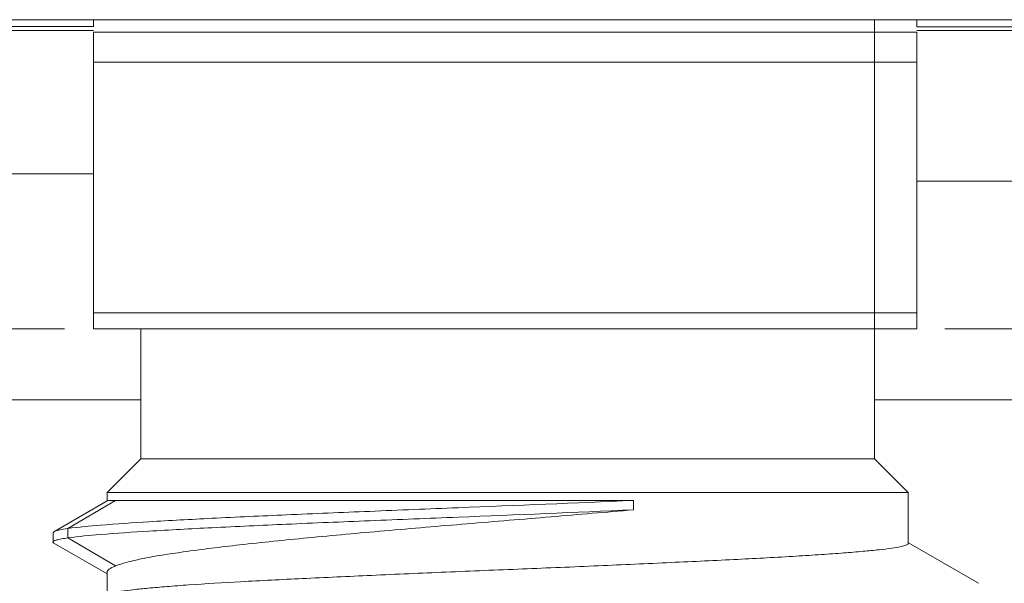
# Model space of a CAD drawing. Header units: centimetres. Extents: x -21 to 21, y -29.7 to 29.7.
# Tile 52 of 93: x 5.2 to 5.857, y -12.862 to -12.486. Entities that reach past the tile are written whole.
import ezdxf

# ---------------------------------------------------------------- set-up
doc = ezdxf.new("R2010")
doc.units = ezdxf.units.CM
doc.header["$MEASUREMENT"] = 0

msp = doc.modelspace()

# ---------------------------------------------------------------- linework, layer by layer
at = {"color": 8, "lineweight": 5}
msp.add_open_spline([(-21.00035, -29.70651), (-21.00035, -29.70651), (20.99965, -29.70651), (20.99965, -29.70651), (20.99965, -29.70651), (20.99965, 29.69349), (20.99965, 29.69349), (20.99965, 29.69349), (-21.00035, 29.69349), (-21.00035, 29.69349), (-21.00035, 29.69349), (-21.00035, -29.70651), (-21.00035, -29.70651)], degree=3, knots=[0, 0, 0, 0, 0.25, 0.25, 0.25, 0.5, 0.5, 0.5, 0.75, 0.75, 0.75, 1, 1, 1, 1], dxfattribs=at)
at = {"lineweight": 5}
for points in [[(7.33783, -12.48587), (7.33783, -12.48587), (3.88009, -12.48587), (3.88009, -12.48587)], [(5.24896, -12.48587), (5.24896, -12.48587), (5.24896, -12.49036), (5.24896, -12.49036)], [(5.77065, -12.7792), (5.77065, -12.7792), (5.77065, -12.48587), (5.77065, -12.48587)], [(5.79896, -12.49053), (5.79896, -12.49053), (5.79896, -12.48587), (5.79896, -12.48587)], [(5.24896, -12.49036), (5.24896, -12.49036), (5.17396, -12.49036), (5.17396, -12.49036)], [(5.87396, -12.49053), (5.87396, -12.49053), (5.79896, -12.49053), (5.79896, -12.49053)], [(5.17396, -12.49315), (5.17396, -12.49315), (5.24896, -12.49315), (5.24896, -12.49315)], [(5.24896, -12.49422), (5.24896, -12.49422), (5.79896, -12.49422), (5.79896, -12.49422)], [(5.24896, -12.69241), (5.24896, -12.69241), (5.24896, -12.49422), (5.24896, -12.49422)], [(5.79896, -12.49315), (5.79896, -12.49315), (5.87396, -12.49315), (5.87396, -12.49315)], [(5.79896, -12.69241), (5.79896, -12.69241), (5.79896, -12.49422), (5.79896, -12.49422)], [(5.79896, -12.51421), (5.79896, -12.51421), (5.24896, -12.51421), (5.24896, -12.51421)], [(5.17396, -12.58881), (5.17396, -12.58881), (5.24896, -12.58881), (5.24896, -12.58881)], [(5.79896, -12.59381), (5.79896, -12.59381), (5.87396, -12.59381), (5.87396, -12.59381)], [(5.24896, -12.68156), (5.24896, -12.68156), (5.79896, -12.68156), (5.79896, -12.68156)], [(4.68747, -12.69241), (4.68747, -12.69241), (5.22967, -12.69241), (5.22967, -12.69241)], [(5.79896, -12.69241), (5.79896, -12.69241), (5.24896, -12.69241), (5.24896, -12.69241)], [(5.28065, -12.69241), (5.28065, -12.69241), (5.28065, -12.7792), (5.28065, -12.7792)], [(5.81747, -12.69241), (5.81747, -12.69241), (7.25665, -12.69241), (7.25665, -12.69241)], [(5.28065, -12.73978), (5.28065, -12.73978), (4.63708, -12.73978), (4.63708, -12.73978)], [(5.94043, -12.73978), (5.94043, -12.73978), (5.77065, -12.73978), (5.77065, -12.73978)], [(5.28065, -12.7792), (5.28065, -12.7792), (5.25815, -12.8017), (5.25815, -12.8017)], [(5.28065, -12.7792), (5.28065, -12.7792), (5.77065, -12.7792), (5.77065, -12.7792)], [(5.79315, -12.8017), (5.79315, -12.8017), (5.77065, -12.7792), (5.77065, -12.7792)], [(5.2582, -12.80728), (5.2582, -12.80728), (5.22262, -12.82783), (5.22262, -12.82783)], [(5.26379, -12.80697), (5.26379, -12.80697), (5.23198, -12.82573), (5.23198, -12.82573)], [(5.79315, -12.8017), (5.79315, -12.8017), (5.25815, -12.8017), (5.25815, -12.8017)], [(5.25815, -12.8017), (5.25815, -12.8017), (5.25815, -12.80732), (5.25815, -12.80732)], [(5.26379, -12.80697), (5.26379, -12.80697), (5.6096, -12.80697), (5.6096, -12.80697)], [(5.6096, -12.80697), (5.6096, -12.80697), (5.6096, -12.81322), (5.6096, -12.81322)], [(5.79315, -12.8017), (5.79315, -12.8017), (5.79315, -12.83563), (5.79315, -12.83563)], [(5.22262, -12.82783), (5.22262, -12.82783), (5.22204, -12.8285), (5.22204, -12.8285)], [(5.23198, -12.83198), (5.23198, -12.83198), (5.23198, -12.82573), (5.23198, -12.82573)], [(5.22204, -12.8285), (5.22204, -12.8285), (5.22204, -12.83476), (5.22204, -12.83476)], [(5.26379, -12.85074), (5.26379, -12.85074), (5.23198, -12.83198), (5.23198, -12.83198)], [(5.22259, -12.83542), (5.22259, -12.83542), (5.22201, -12.83475), (5.22201, -12.83475)], [(5.22262, -12.83544), (5.22262, -12.83544), (5.25815, -12.85609), (5.25815, -12.85609)], [(5.84, -12.86232), (5.84, -12.86232), (5.79333, -12.83532), (5.79333, -12.83532)], [(5.25815, -12.85497), (5.25815, -12.85497), (5.25815, -12.87021), (5.25815, -12.87021)]]:
    msp.add_open_spline(points, degree=3, dxfattribs=at)
for points, knots in [([(5.60959, -12.80697), (5.57057, -12.80871), (5.53154, -12.81029), (5.49251, -12.81186), (5.47284, -12.81265), (5.45317, -12.81343), (5.43351, -12.81425), (5.41495, -12.81501), (5.3964, -12.8158), (5.37786, -12.81662), (5.36124, -12.81734), (5.34463, -12.81809), (5.32802, -12.81892), (5.31402, -12.81962), (5.30002, -12.82038), (5.28603, -12.82123), (5.27523, -12.82189), (5.26444, -12.82261), (5.25365, -12.82348), (5.24641, -12.82407), (5.23917, -12.82473), (5.23198, -12.82573)], [0, 0, 0, 0, 0.142857, 0.142857, 0.142857, 0.285714, 0.285714, 0.285714, 0.428571, 0.428571, 0.428571, 0.571429, 0.571429, 0.571429, 0.714286, 0.714286, 0.714286, 0.857143, 0.857143, 0.857143, 1, 1, 1, 1]), ([(5.2582, -12.80727), (5.25835, -12.80718), (5.25854, -12.80717), (5.25872, -12.80716), (5.2591, -12.80713), (5.25946, -12.80709), (5.25983, -12.80707), (5.26039, -12.80703), (5.26096, -12.80701), (5.26152, -12.807), (5.26228, -12.80698), (5.26304, -12.80697), (5.26379, -12.80697)], [0, 0, 0, 0, 0.25, 0.25, 0.25, 0.5, 0.5, 0.5, 0.75, 0.75, 0.75, 1, 1, 1, 1]), ([(5.6096, -12.81322), (5.57058, -12.81497), (5.53155, -12.81654), (5.49252, -12.81811), (5.47285, -12.81891), (5.45318, -12.8197), (5.43351, -12.82051), (5.41496, -12.82127), (5.39641, -12.82205), (5.37785, -12.82287), (5.36124, -12.8236), (5.34463, -12.82436), (5.32801, -12.82519), (5.31402, -12.82589), (5.30002, -12.82663), (5.28604, -12.82749), (5.27523, -12.82815), (5.26444, -12.82887), (5.25365, -12.82975), (5.24641, -12.83033), (5.23917, -12.83098), (5.23198, -12.83198)], [0, 0, 0, 0, 0.142857, 0.142857, 0.142857, 0.285714, 0.285714, 0.285714, 0.428571, 0.428571, 0.428571, 0.571429, 0.571429, 0.571429, 0.714286, 0.714286, 0.714286, 0.857143, 0.857143, 0.857143, 1, 1, 1, 1]), ([(5.6096, -12.81322), (5.59129, -12.81482), (5.57298, -12.81636), (5.55466, -12.8179), (5.53593, -12.81947), (5.51719, -12.82103), (5.49846, -12.8226), (5.48012, -12.82413), (5.46178, -12.82567), (5.44344, -12.82728), (5.42631, -12.82878), (5.40918, -12.83034), (5.39206, -12.83198), (5.37689, -12.83344), (5.36173, -12.83496), (5.34658, -12.83666), (5.33404, -12.83807), (5.32151, -12.8396), (5.30901, -12.84136), (5.29963, -12.84268), (5.29027, -12.84412), (5.281, -12.84604), (5.27764, -12.84673), (5.2743, -12.84749), (5.27099, -12.84839), (5.26855, -12.84905), (5.26613, -12.84979), (5.26379, -12.85074)], [0, 0, 0, 0, 0.111111, 0.111111, 0.111111, 0.222222, 0.222222, 0.222222, 0.333333, 0.333333, 0.333333, 0.444444, 0.444444, 0.444444, 0.555556, 0.555556, 0.555556, 0.666667, 0.666667, 0.666667, 0.777778, 0.777778, 0.777778, 0.888889, 0.888889, 0.888889, 1, 1, 1, 1]), ([(5.23198, -12.82573), (5.22993, -12.82602), (5.22787, -12.82633), (5.22585, -12.82679), (5.22519, -12.82694), (5.22453, -12.8271), (5.22388, -12.82731), (5.22344, -12.82745), (5.22301, -12.82761), (5.22262, -12.82783)], [0, 0, 0, 0, 0.333333, 0.333333, 0.333333, 0.666667, 0.666667, 0.666667, 1, 1, 1, 1]), ([(5.22201, -12.83475), (5.22201, -12.83444), (5.22232, -12.83423), (5.22262, -12.83406), (5.22327, -12.83369), (5.22387, -12.83353), (5.22448, -12.83337), (5.22548, -12.83311), (5.22655, -12.83288), (5.2276, -12.83268), (5.22907, -12.8324), (5.23052, -12.83219), (5.23198, -12.83198)], [0, 0, 0, 0, 0.25, 0.25, 0.25, 0.5, 0.5, 0.5, 0.75, 0.75, 0.75, 1, 1, 1, 1]), ([(5.25888, -12.86979), (5.25983, -12.86924), (5.26091, -12.86896), (5.26199, -12.86871), (5.26383, -12.86829), (5.26567, -12.86796), (5.26752, -12.86767), (5.27014, -12.86726), (5.27278, -12.86693), (5.27542, -12.86663), (5.27882, -12.86624), (5.28222, -12.8659), (5.28563, -12.86558), (5.28976, -12.86519), (5.29389, -12.86483), (5.29803, -12.86449), (5.30286, -12.8641), (5.30769, -12.86374), (5.31253, -12.8634), (5.32409, -12.86258), (5.33566, -12.86188), (5.34724, -12.86125), (5.36099, -12.86049), (5.37474, -12.85982), (5.3885, -12.85916), (5.40392, -12.85843), (5.41935, -12.85771), (5.43478, -12.85701), (5.45131, -12.85626), (5.46785, -12.85552), (5.48438, -12.85483), (5.50143, -12.85411), (5.51847, -12.85344), (5.53551, -12.85274), (5.55243, -12.85206), (5.56935, -12.85135), (5.58627, -12.85061), (5.60245, -12.8499), (5.61863, -12.84917), (5.63481, -12.84843), (5.64966, -12.84774), (5.66451, -12.84705), (5.67935, -12.84632), (5.69232, -12.84567), (5.70529, -12.845), (5.71826, -12.84421), (5.72389, -12.84387), (5.72951, -12.84351), (5.73514, -12.84312), (5.74013, -12.84278), (5.74512, -12.84242), (5.7501, -12.84202), (5.7544, -12.84169), (5.7587, -12.84133), (5.763, -12.84094), (5.76658, -12.84062), (5.77015, -12.84028), (5.77372, -12.83989), (5.77654, -12.83959), (5.77936, -12.83925), (5.78216, -12.83885), (5.7842, -12.83857), (5.78622, -12.83824), (5.78825, -12.8378), (5.7895, -12.83753), (5.79075, -12.83722), (5.79192, -12.83673), (5.79225, -12.83659), (5.79257, -12.83643), (5.79284, -12.83618), (5.793, -12.83603), (5.79315, -12.83584), (5.79315, -12.83563)], [0, 0, 0, 0, 0.041667, 0.041667, 0.041667, 0.083333, 0.083333, 0.083333, 0.125, 0.125, 0.125, 0.166667, 0.166667, 0.166667, 0.208333, 0.208333, 0.208333, 0.25, 0.25, 0.25, 0.291667, 0.291667, 0.291667, 0.333333, 0.333333, 0.333333, 0.375, 0.375, 0.375, 0.416667, 0.416667, 0.416667, 0.458333, 0.458333, 0.458333, 0.5, 0.5, 0.5, 0.541667, 0.541667, 0.541667, 0.583333, 0.583333, 0.583333, 0.625, 0.625, 0.625, 0.666667, 0.666667, 0.666667, 0.708333, 0.708333, 0.708333, 0.75, 0.75, 0.75, 0.791667, 0.791667, 0.791667, 0.833333, 0.833333, 0.833333, 0.875, 0.875, 0.875, 0.916667, 0.916667, 0.916667, 0.958333, 0.958333, 0.958333, 1, 1, 1, 1]), ([(5.26379, -12.85074), (5.26296, -12.85108), (5.26212, -12.85146), (5.26133, -12.85186), (5.26073, -12.85216), (5.26015, -12.85249), (5.25957, -12.85292), (5.25886, -12.85345), (5.25815, -12.85414), (5.25815, -12.85497)], [0, 0, 0, 0, 0.333333, 0.333333, 0.333333, 0.666667, 0.666667, 0.666667, 1, 1, 1, 1])]:
    msp.add_open_spline(points, degree=3, knots=knots, dxfattribs=at)

doc.saveas('drawing.dxf')
